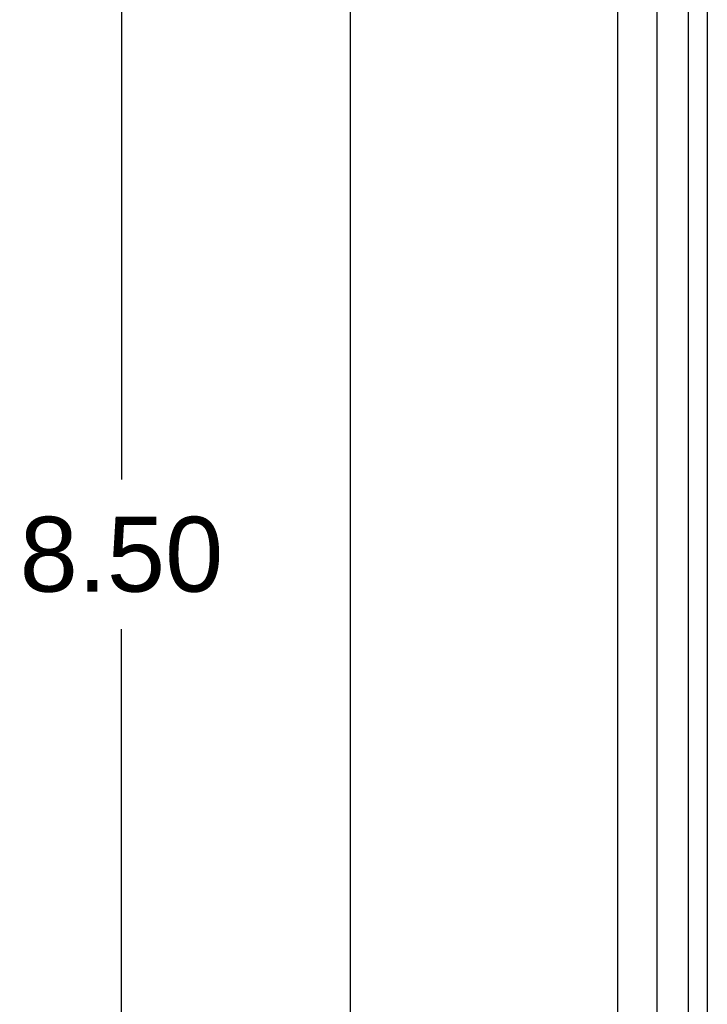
# Model space of a CAD drawing. Header units: inches. Extents: x 0 to 35.6, y 0 to 23.
# Tile 34 of 56: x 18 to 19.5, y 5.9 to 8. Entities that reach past the tile are written whole.
import ezdxf

# ---------------------------------------------------------------- set-up
doc = ezdxf.new("R2010")
doc.units = ezdxf.units.IN
doc.header["$LTSCALE"] = 1.957805
doc.header["$MEASUREMENT"] = 0
doc.layers.get('0').update_dxf_attribs({"linetype": 'CONTINUOUS'})
doc.layers.add('DIMENSIONS', color=7, linetype='CONTINUOUS')
doc.styles.get("Standard").update_dxf_attribs({"font": 'arial.ttf'})
doc.dimstyles.new('DIMSTYLE_1', dxfattribs={"dimtxt": 0.157043, "dimasz": 0.209391, "dimexe": 0.09, "dimexo": 0.07, "dimgap": 0.0375, "dimtad": 0, "dimtih": 1, "dimtoh": 1, "dimzin": 4, "dimdsep": 46, "dimtxsty": 'Standard', "dimblk": '_FILLED', "dimblk1": '_FILLED', "dimblk2": '_FILLED', "dimcen": 0.09, "dimazin": 1, "dimtfac": 1, "dimtofl": 0, "dimtmove": 0, "dimatfit": 3, "dimldrblk": '_FILLED', "dimfxl": 0, "dimtolj": 1, "dimtzin": 4, "dimarcsym": 0})

# ---------------------------------------------------------------- blocks, each defined once
blk = doc.blocks.new('_FILLED')
at = {"color": 0, "linetype": 'ByBlock'}
blk.add_solid([(0, 0), (-1, 0.2), (-1, -0.2)], dxfattribs=at)
blk = doc.blocks.new('*D12')
at = {"layer": 'DIMENSIONS', "color": 2, "linetype": 'Continuous'}
for p, q in [((18.6705, 11.1294), (18.0362, 11.1294)), ((18.2246, 11.1294), (18.2246, 7.0364)), ((18.2246, 2.6294), (18.2246, 6.7223)), ((18.6705, 2.6294), (18.0362, 2.6294))]:
    blk.add_line(p, q, dxfattribs=at)
at = {"layer": 'DIMENSIONS', "color": 2, "linetype": 'Continuous', "xscale": 0.2093908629, "yscale": 0.2093908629, "zscale": 0.2093908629}
for p, rotation in [((18.2246, 11.1294), 90), ((18.2246, 2.6294), 270)]:
    blk.add_blockref('_FILLED', p, dxfattribs=dict(at, rotation=rotation))
at = {"layer": 'DIMENSIONS', "color": 2, "linetype": 'Continuous', "insert": (18.2246, 6.9579), "char_height": 0.15704, "width": 0.42676, "attachment_point": 2, "line_spacing_factor": 0.9}
blk.add_mtext('8.50', dxfattribs=at)

msp = doc.modelspace()

# ---------------------------------------------------------------- linework, layer by layer
at = {"color": 7, "linetype": 'Continuous'}
for p, q in [((19.3475, 11.1524), (19.3475, 2.6064)), ((19.4131, 11.1665), (19.4131, 2.5923)), ((19.453, 10.5367), (19.453, 3.2221)), ((19.265, 10.5237), (19.265, 3.235))]:
    msp.add_line(p, q, dxfattribs=at)
at = {"color": 3, "linetype": 'Continuous'}
msp.add_line((18.705, 2.7414), (18.705, 11.0174), dxfattribs=at)

# ---------------------------------------------------------------- dimensions: what is measured, and where the dimension line sits
at = {"layer": 'DIMENSIONS', "color": 2, "linetype": 'Continuous'}
dim = msp.add_linear_dim(base=(18.2246, 2.6294), p1=(18.7405, 11.1294), p2=(18.7405, 2.6294), angle=270, dimstyle='DIMSTYLE_1', dxfattribs=at)
dim.commit()
dim.dimension.update_dxf_attribs({"geometry": '*D12', "text_midpoint": (18.2238, 6.8785), "dimtype": 160})

doc.saveas('drawing.dxf')
